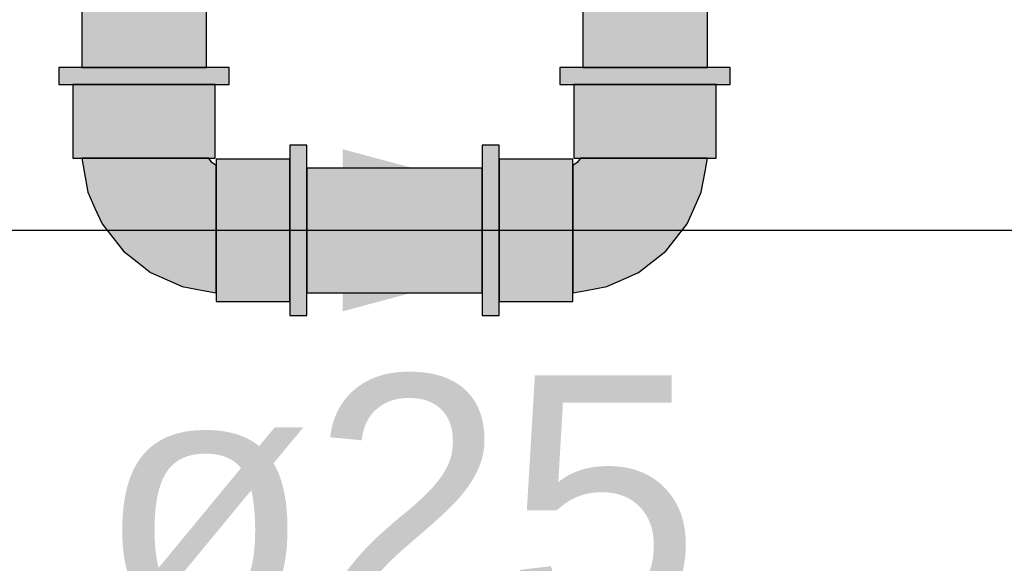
# Model space of a CAD drawing. Header units: millimetres. Extents: x -16331 to -10174, y -4135 to -3584.
# Tile 170 of 256: x -10308.856 to -10308.07, y -4017.476 to -4017.042. Entities that reach past the tile are written whole.
import ezdxf

# ---------------------------------------------------------------- set-up
doc = ezdxf.new("R2010")
doc.units = ezdxf.units.MM
for name, color, linetype in [('AF-Condutos', 4, 'Continuous'), ('AF-Conexões', 4, 'Continuous'), ('AF-Sentido conduto', 7, 'Continuous'), ('AF-Textos conduto', 7, 'Continuous'), ('DI-Eixos', 7, 'Continuous')]:
    doc.layers.add(name, color=color, linetype=linetype)
doc.styles.add('Arial', font='arial.ttf', dxfattribs={"height": 100})

msp = doc.modelspace()

# ---------------------------------------------------------------- hatches: boundary and pattern name
at = {"layer": 'AF-Condutos', "linetype": 'Continuous'}
for points in [[(-10308.70888, -4017.08011), (-10308.70671, -4017.08011), (-10308.70671, -4012.58411), (-10308.70888, -4012.58411), (-10308.71928, -4012.58411), (-10308.7361, -4012.58411), (-10308.75644, -4012.58411), (-10308.77677, -4012.58411), (-10308.79359, -4012.58411), (-10308.80399, -4012.58411), (-10308.80616, -4012.58411), (-10308.80616, -4017.08011), (-10308.80399, -4017.08011), (-10308.79359, -4017.08011), (-10308.77677, -4017.08011), (-10308.75644, -4017.08011), (-10308.7361, -4017.08011), (-10308.71928, -4017.08011)], [(-10308.39974, -4016.54291), (-10308.40616, -4016.54291), (-10308.40616, -4017.08011), (-10308.39974, -4017.08011), (-10308.38583, -4017.08011), (-10308.37679, -4017.08011), (-10308.37679, -4016.82463), (-10308.37679, -4017.08011), (-10308.36683, -4017.08011), (-10308.34604, -4017.08011), (-10308.3352, -4016.7734), (-10308.32705, -4016.54291), (-10308.3352, -4016.54291), (-10308.34604, -4016.54291), (-10308.36683, -4016.54291), (-10308.37679, -4016.54291), (-10308.38583, -4016.54291)], [(-10308.30671, -4017.08011), (-10308.30671, -4016.54291), (-10308.31314, -4016.54291), (-10308.32705, -4016.54291), (-10308.34604, -4017.08011), (-10308.32705, -4017.08011), (-10308.31314, -4017.08011)], [(-10308.62644, -4017.25984), (-10308.48644, -4017.25984), (-10308.48644, -4017.25342), (-10308.48644, -4017.2395), (-10308.48644, -4017.22051), (-10308.48644, -4017.19972), (-10308.48644, -4017.18072), (-10308.48644, -4017.16681), (-10308.48644, -4017.16039), (-10308.62644, -4017.16039), (-10308.62644, -4017.16681), (-10308.62644, -4017.18072), (-10308.62644, -4017.19972), (-10308.62644, -4017.22051), (-10308.62644, -4017.2395), (-10308.62644, -4017.25342)]]:
    msp.add_hatch(color=151, dxfattribs=at).paths.add_polyline_path(points)
at = {"layer": 'AF-Conexões', "linetype": 'Continuous'}
for points in [[(-10308.82212, -4017.08011), (-10308.82443, -4017.08011), (-10308.82443, -4017.09371), (-10308.82212, -4017.09371), (-10308.81532, -4017.09371), (-10308.80452, -4017.08011), (-10308.81532, -4017.08011)], [(-10308.81532, -4017.09371), (-10308.81323, -4017.09371), (-10308.80452, -4017.09371), (-10308.79044, -4017.09371), (-10308.77403, -4017.09371), (-10308.75644, -4017.09371), (-10308.73883, -4017.09371), (-10308.72244, -4017.09371), (-10308.70835, -4017.09371), (-10308.69754, -4017.08011), (-10308.70835, -4017.08011), (-10308.72244, -4017.08011), (-10308.73883, -4017.08011), (-10308.75644, -4017.08011), (-10308.77403, -4017.08011), (-10308.79044, -4017.08011), (-10308.80452, -4017.08011), (-10308.81323, -4017.09108)], [(-10308.68843, -4017.09371), (-10308.68843, -4017.08011), (-10308.69075, -4017.08011), (-10308.69754, -4017.08011), (-10308.69963, -4017.08274), (-10308.70835, -4017.09371), (-10308.69963, -4017.09371), (-10308.69754, -4017.09371), (-10308.69075, -4017.09371)], [(-10308.42212, -4017.08011), (-10308.42443, -4017.08011), (-10308.42443, -4017.09371), (-10308.42212, -4017.09371), (-10308.41532, -4017.09371), (-10308.40452, -4017.08011), (-10308.41532, -4017.08011)], [(-10308.41532, -4017.09371), (-10308.41323, -4017.09371), (-10308.40452, -4017.09371), (-10308.39044, -4017.09371), (-10308.37403, -4017.09371), (-10308.35644, -4017.09371), (-10308.33883, -4017.09371), (-10308.32244, -4017.09371), (-10308.30835, -4017.09371), (-10308.29754, -4017.08011), (-10308.30835, -4017.08011), (-10308.32244, -4017.08011), (-10308.33883, -4017.08011), (-10308.35644, -4017.08011), (-10308.37403, -4017.08011), (-10308.39044, -4017.08011), (-10308.40452, -4017.08011), (-10308.41323, -4017.09108)], [(-10308.28843, -4017.09371), (-10308.28843, -4017.08011), (-10308.29075, -4017.08011), (-10308.29754, -4017.08011), (-10308.29963, -4017.08274), (-10308.30835, -4017.09371), (-10308.29963, -4017.09371), (-10308.29754, -4017.09371), (-10308.29075, -4017.09371)], [(-10308.8113, -4017.09371), (-10308.81323, -4017.09371), (-10308.81323, -4017.15251), (-10308.8113, -4017.15251), (-10308.80563, -4017.09371)], [(-10308.8113, -4017.15251), (-10308.80623, -4017.15251), (-10308.80563, -4017.15251), (-10308.7966, -4017.15251), (-10308.78483, -4017.15251), (-10308.77113, -4017.15251), (-10308.75644, -4017.15251), (-10308.74173, -4017.15251), (-10308.72803, -4017.15251), (-10308.71627, -4017.15251), (-10308.70724, -4017.09371), (-10308.71627, -4017.09371), (-10308.72803, -4017.09371), (-10308.74173, -4017.09371), (-10308.75644, -4017.09371), (-10308.77113, -4017.09371), (-10308.78483, -4017.09371), (-10308.7966, -4017.09371), (-10308.80563, -4017.09371), (-10308.80954, -4017.13433)], [(-10308.69963, -4017.15251), (-10308.69963, -4017.09371), (-10308.70157, -4017.09371), (-10308.70695, -4017.14951), (-10308.70157, -4017.09371), (-10308.70724, -4017.09371), (-10308.71429, -4017.13962), (-10308.70724, -4017.14912), (-10308.71429, -4017.13962), (-10308.71627, -4017.15251), (-10308.70724, -4017.15251), (-10308.70473, -4017.15251), (-10308.70157, -4017.15251)], [(-10308.4113, -4017.09371), (-10308.41323, -4017.09371), (-10308.41323, -4017.15251), (-10308.4113, -4017.15251), (-10308.40815, -4017.15251), (-10308.40563, -4017.15251), (-10308.40563, -4017.14911), (-10308.40563, -4017.15251), (-10308.3966, -4017.15251), (-10308.3966, -4017.13691), (-10308.40497, -4017.14822), (-10308.3966, -4017.13691), (-10308.3966, -4017.09371), (-10308.40563, -4017.09371)], [(-10308.30157, -4017.12479), (-10308.30157, -4017.09371), (-10308.30724, -4017.09371), (-10308.31627, -4017.09371), (-10308.32803, -4017.09371), (-10308.34173, -4017.09371), (-10308.35644, -4017.09371), (-10308.37113, -4017.09371), (-10308.38483, -4017.09371), (-10308.3966, -4017.09371), (-10308.3966, -4017.15251), (-10308.38483, -4017.15251), (-10308.37113, -4017.15251), (-10308.35644, -4017.15251), (-10308.34173, -4017.15251), (-10308.32803, -4017.15251), (-10308.31627, -4017.15251), (-10308.30724, -4017.15251), (-10308.30664, -4017.15251)], [(-10308.29963, -4017.15251), (-10308.29963, -4017.09371), (-10308.30157, -4017.09371), (-10308.30157, -4017.15251)], [(-10308.30157, -4017.15251), (-10308.30157, -4017.12479), (-10308.30664, -4017.15251)], [(-10308.62644, -4017.14443), (-10308.62644, -4017.14211), (-10308.64004, -4017.14211), (-10308.64004, -4017.14443), (-10308.64004, -4017.15123), (-10308.6285, -4017.16039), (-10308.62644, -4017.16203), (-10308.62644, -4017.16039), (-10308.62644, -4017.15123)], [(-10308.47283, -4017.14211), (-10308.48644, -4017.14211), (-10308.48644, -4017.14443), (-10308.48644, -4017.15123), (-10308.48381, -4017.15331), (-10308.47283, -4017.16203), (-10308.47283, -4017.15331), (-10308.47283, -4017.15123), (-10308.47283, -4017.14443)], [(-10308.79822, -4017.18351), (-10308.79108, -4017.18467), (-10308.77775, -4017.19573), (-10308.76046, -4017.20421), (-10308.73859, -4017.20268), (-10308.71571, -4017.1971), (-10308.69883, -4017.1843), (-10308.69883, -4017.17084), (-10308.71105, -4017.17987), (-10308.72632, -4017.18), (-10308.74913, -4017.18871), (-10308.76201, -4017.17787), (-10308.74913, -4017.18871), (-10308.72632, -4017.18), (-10308.71105, -4017.17987), (-10308.69883, -4017.17084), (-10308.69883, -4017.16176), (-10308.71126, -4017.16494), (-10308.69883, -4017.16176), (-10308.69883, -4017.15841), (-10308.70222, -4017.1559), (-10308.70473, -4017.15251), (-10308.70808, -4017.15251), (-10308.71716, -4017.15251), (-10308.72619, -4017.16473), (-10308.74349, -4017.1698), (-10308.72619, -4017.16473), (-10308.71716, -4017.15251), (-10308.73062, -4017.15251), (-10308.74704, -4017.15251), (-10308.75577, -4017.15251), (-10308.76432, -4017.16536), (-10308.77781, -4017.17253), (-10308.76432, -4017.16536), (-10308.75577, -4017.15251), (-10308.7645, -4017.15251), (-10308.78095, -4017.15251), (-10308.79351, -4017.16863), (-10308.78095, -4017.15251), (-10308.7944, -4017.15251), (-10308.80318, -4017.15251), (-10308.80053, -4017.16934), (-10308.80318, -4017.15251), (-10308.80623, -4017.15251), (-10308.80431, -4017.16305), (-10308.80128, -4017.17968), (-10308.79562, -4017.19227), (-10308.78996, -4017.20487), (-10308.78144, -4017.21574), (-10308.77293, -4017.22661), (-10308.76206, -4017.23512), (-10308.75119, -4017.24363), (-10308.73859, -4017.24929), (-10308.726, -4017.25495), (-10308.70937, -4017.25799), (-10308.69883, -4017.25991), (-10308.69883, -4017.25686), (-10308.71566, -4017.25421), (-10308.73, -4017.25173), (-10308.74049, -4017.24597), (-10308.75885, -4017.23476), (-10308.74049, -4017.24597), (-10308.73, -4017.25173), (-10308.71566, -4017.25421), (-10308.69883, -4017.25686), (-10308.69883, -4017.24808), (-10308.72325, -4017.24516), (-10308.69883, -4017.24808), (-10308.69883, -4017.23463), (-10308.71742, -4017.2313), (-10308.73823, -4017.23173), (-10308.75594, -4017.22509), (-10308.77152, -4017.21877), (-10308.78374, -4017.20993), (-10308.79296, -4017.19545), (-10308.78374, -4017.20993), (-10308.77152, -4017.21877), (-10308.75594, -4017.22509), (-10308.73823, -4017.23173), (-10308.71742, -4017.2313), (-10308.69883, -4017.23463), (-10308.69883, -4017.21818), (-10308.69883, -4017.20071), (-10308.7221, -4017.21548), (-10308.74312, -4017.21805), (-10308.7221, -4017.21548), (-10308.69883, -4017.20071), (-10308.69883, -4017.1843), (-10308.71571, -4017.1971), (-10308.73859, -4017.20268), (-10308.76046, -4017.20421), (-10308.77775, -4017.19573), (-10308.79108, -4017.18467)], [(-10308.64004, -4017.15525), (-10308.64004, -4017.15331), (-10308.69883, -4017.15331), (-10308.69883, -4017.15525), (-10308.69883, -4017.15841), (-10308.69883, -4017.16092), (-10308.69544, -4017.16092), (-10308.69883, -4017.16092), (-10308.69883, -4017.16995), (-10308.68326, -4017.16995), (-10308.69455, -4017.16158), (-10308.68326, -4017.16995), (-10308.64004, -4017.16995), (-10308.64004, -4017.16092)], [(-10308.64004, -4017.15123), (-10308.64004, -4017.15331), (-10308.64004, -4017.16203), (-10308.64004, -4017.17611), (-10308.64004, -4017.19251), (-10308.64004, -4017.21011), (-10308.64004, -4017.22771), (-10308.64004, -4017.24411), (-10308.64004, -4017.2582), (-10308.63797, -4017.25984), (-10308.62644, -4017.269), (-10308.62644, -4017.25984), (-10308.62644, -4017.2582), (-10308.62644, -4017.24411), (-10308.62644, -4017.22771), (-10308.62644, -4017.21011), (-10308.62644, -4017.19251), (-10308.62644, -4017.17611), (-10308.62644, -4017.16203), (-10308.63741, -4017.15331)], [(-10308.47283, -4017.269), (-10308.47283, -4017.26691), (-10308.47283, -4017.2582), (-10308.47283, -4017.24411), (-10308.47283, -4017.22771), (-10308.47283, -4017.21011), (-10308.47283, -4017.19251), (-10308.47283, -4017.17611), (-10308.47283, -4017.16203), (-10308.4749, -4017.16039), (-10308.48644, -4017.15123), (-10308.48644, -4017.16039), (-10308.48644, -4017.16203), (-10308.48644, -4017.17611), (-10308.48644, -4017.19251), (-10308.48644, -4017.21011), (-10308.48644, -4017.22771), (-10308.48644, -4017.24411), (-10308.48644, -4017.2582), (-10308.47546, -4017.26691)], [(-10308.41403, -4017.15331), (-10308.47283, -4017.15331), (-10308.47283, -4017.15525), (-10308.47283, -4017.16092), (-10308.42694, -4017.16797), (-10308.41743, -4017.16092), (-10308.41704, -4017.16063), (-10308.41743, -4017.16092), (-10308.42694, -4017.16797), (-10308.41403, -4017.16995), (-10308.41403, -4017.16092), (-10308.41403, -4017.15841), (-10308.41403, -4017.15525)], [(-10308.38303, -4017.2519), (-10308.38188, -4017.24476), (-10308.37082, -4017.23142), (-10308.36234, -4017.21414), (-10308.36387, -4017.19227), (-10308.36945, -4017.16939), (-10308.38225, -4017.15251), (-10308.39571, -4017.15251), (-10308.38668, -4017.16473), (-10308.38655, -4017.18), (-10308.37784, -4017.20281), (-10308.38868, -4017.21569), (-10308.37784, -4017.20281), (-10308.38655, -4017.18), (-10308.38668, -4017.16473), (-10308.39571, -4017.15251), (-10308.40479, -4017.15251), (-10308.40161, -4017.16494), (-10308.40479, -4017.15251), (-10308.40815, -4017.15251), (-10308.41065, -4017.1559), (-10308.41403, -4017.15841), (-10308.41403, -4017.16176), (-10308.41403, -4017.17084), (-10308.40182, -4017.17987), (-10308.39675, -4017.19717), (-10308.40182, -4017.17987), (-10308.41403, -4017.17084), (-10308.41403, -4017.1843), (-10308.41403, -4017.20071), (-10308.40119, -4017.218), (-10308.39402, -4017.23149), (-10308.40119, -4017.218), (-10308.41403, -4017.20071), (-10308.41403, -4017.20945), (-10308.41403, -4017.21818), (-10308.41403, -4017.23463), (-10308.39792, -4017.24719), (-10308.41403, -4017.23463), (-10308.41403, -4017.24808), (-10308.41403, -4017.25686), (-10308.39721, -4017.25421), (-10308.41403, -4017.25686), (-10308.41403, -4017.25991), (-10308.4035, -4017.25799), (-10308.38687, -4017.25495), (-10308.37427, -4017.24929), (-10308.36168, -4017.24363), (-10308.35081, -4017.23512), (-10308.33994, -4017.22661), (-10308.33143, -4017.21574), (-10308.32292, -4017.20487), (-10308.31726, -4017.19227), (-10308.31159, -4017.17968), (-10308.30856, -4017.16305), (-10308.30664, -4017.15251), (-10308.30969, -4017.15251), (-10308.31234, -4017.16934), (-10308.31482, -4017.18368), (-10308.32058, -4017.19417), (-10308.33179, -4017.21253), (-10308.32058, -4017.19417), (-10308.31482, -4017.18368), (-10308.31234, -4017.16934), (-10308.30969, -4017.15251), (-10308.31847, -4017.15251), (-10308.32139, -4017.17693), (-10308.31847, -4017.15251), (-10308.33192, -4017.15251), (-10308.33525, -4017.1711), (-10308.33482, -4017.19191), (-10308.34146, -4017.20962), (-10308.34778, -4017.2252), (-10308.35662, -4017.23742), (-10308.37109, -4017.24665), (-10308.35662, -4017.23742), (-10308.34778, -4017.2252), (-10308.34146, -4017.20962), (-10308.33482, -4017.19191), (-10308.33525, -4017.1711), (-10308.33192, -4017.15251), (-10308.34837, -4017.15251), (-10308.36584, -4017.15251), (-10308.35107, -4017.17578), (-10308.3485, -4017.1968), (-10308.35107, -4017.17578), (-10308.36584, -4017.15251), (-10308.38225, -4017.15251), (-10308.36945, -4017.16939), (-10308.36387, -4017.19227), (-10308.36234, -4017.21414), (-10308.37082, -4017.23142), (-10308.38188, -4017.24476)], [(-10308.41403, -4017.26498), (-10308.41403, -4017.25991), (-10308.41403, -4017.25931), (-10308.41403, -4017.25028), (-10308.41403, -4017.23851), (-10308.41403, -4017.22481), (-10308.41403, -4017.21011), (-10308.41403, -4017.19541), (-10308.41403, -4017.18171), (-10308.41403, -4017.16995), (-10308.47283, -4017.16092), (-10308.47283, -4017.16995), (-10308.47283, -4017.18171), (-10308.47283, -4017.19541), (-10308.47283, -4017.21011), (-10308.47283, -4017.22481), (-10308.47283, -4017.23851), (-10308.47283, -4017.25028), (-10308.47283, -4017.25931), (-10308.43221, -4017.26322)], [(-10308.69883, -4017.26498), (-10308.67104, -4017.26498), (-10308.64004, -4017.26498), (-10308.64004, -4017.25931), (-10308.64004, -4017.25028), (-10308.64004, -4017.23851), (-10308.64004, -4017.22481), (-10308.64004, -4017.21011), (-10308.64004, -4017.19541), (-10308.64004, -4017.18171), (-10308.64004, -4017.16995), (-10308.69883, -4017.16995), (-10308.69883, -4017.18171), (-10308.69883, -4017.19541), (-10308.69883, -4017.21011), (-10308.69883, -4017.22481), (-10308.69883, -4017.23851), (-10308.69883, -4017.25028), (-10308.69883, -4017.25931), (-10308.69883, -4017.25991)], [(-10308.69883, -4017.26691), (-10308.64004, -4017.26691), (-10308.64004, -4017.26498), (-10308.69883, -4017.26498)], [(-10308.64004, -4017.27811), (-10308.62644, -4017.27811), (-10308.62644, -4017.2758), (-10308.62644, -4017.269), (-10308.62906, -4017.26691), (-10308.64004, -4017.2582), (-10308.64004, -4017.26691), (-10308.64004, -4017.269), (-10308.64004, -4017.2758)], [(-10308.48644, -4017.2758), (-10308.48644, -4017.27811), (-10308.47283, -4017.27811), (-10308.47283, -4017.2758), (-10308.47283, -4017.269), (-10308.48437, -4017.25984), (-10308.48644, -4017.2582), (-10308.48644, -4017.25984), (-10308.48644, -4017.269)], [(-10308.47283, -4017.26498), (-10308.47283, -4017.26691), (-10308.41403, -4017.26691), (-10308.41403, -4017.26498), (-10308.47283, -4017.25931)]]:
    msp.add_hatch(color=161, dxfattribs=at).paths.add_polyline_path(points)
at = {"layer": 'AF-Sentido conduto', "linetype": 'Continuous'}
msp.add_hatch(color=140, dxfattribs=at).paths.add_polyline_path([(-10308.35643, -4017.21), (-10308.59792, -4017.1453), (-10308.59792, -4017.27471)])

# ---------------------------------------------------------------- linework, layer by layer
at = {"layer": 'AF-Condutos'}
for p, q in [((-10308.80616, -4012.58411), (-10308.80616, -4017.08011)), ((-10308.70671, -4017.08011), (-10308.70671, -4012.58411)), ((-10308.40616, -4016.54291), (-10308.40616, -4017.08011)), ((-10308.30671, -4017.08011), (-10308.30671, -4016.54291)), ((-10308.80616, -4017.08011), (-10308.80399, -4017.08011)), ((-10308.80399, -4017.08011), (-10308.79359, -4017.08011)), ((-10308.79359, -4017.08011), (-10308.77677, -4017.08011)), ((-10308.77677, -4017.08011), (-10308.75644, -4017.08011)), ((-10308.75644, -4017.08011), (-10308.7361, -4017.08011)), ((-10308.7361, -4017.08011), (-10308.71928, -4017.08011)), ((-10308.71928, -4017.08011), (-10308.70888, -4017.08011)), ((-10308.70888, -4017.08011), (-10308.70671, -4017.08011)), ((-10308.40616, -4017.08011), (-10308.39974, -4017.08011)), ((-10308.39974, -4017.08011), (-10308.38583, -4017.08011)), ((-10308.38583, -4017.08011), (-10308.37679, -4017.08011)), ((-10308.37679, -4017.08011), (-10308.36683, -4017.08011)), ((-10308.36683, -4017.08011), (-10308.34604, -4017.08011)), ((-10308.34604, -4017.08011), (-10308.32705, -4017.08011)), ((-10308.32705, -4017.08011), (-10308.31314, -4017.08011)), ((-10308.31314, -4017.08011), (-10308.30671, -4017.08011)), ((-10308.48644, -4017.16039), (-10308.62644, -4017.16039)), ((-10308.62644, -4017.16039), (-10308.62644, -4017.16681)), ((-10308.48644, -4017.16681), (-10308.48644, -4017.16039)), ((-10308.62644, -4017.16681), (-10308.62644, -4017.18072)), ((-10308.48644, -4017.18072), (-10308.48644, -4017.16681)), ((-10308.62644, -4017.18072), (-10308.62644, -4017.19972)), ((-10308.48644, -4017.19972), (-10308.48644, -4017.18072)), ((-10308.62644, -4017.19972), (-10308.62644, -4017.22051)), ((-10308.48644, -4017.22051), (-10308.48644, -4017.19972)), ((-10308.62644, -4017.22051), (-10308.62644, -4017.2395)), ((-10308.48644, -4017.2395), (-10308.48644, -4017.22051)), ((-10308.62644, -4017.2395), (-10308.62644, -4017.25342)), ((-10308.48644, -4017.25342), (-10308.48644, -4017.2395)), ((-10308.62644, -4017.25342), (-10308.62644, -4017.25984)), ((-10308.48644, -4017.25984), (-10308.48644, -4017.25342)), ((-10308.62644, -4017.25984), (-10308.48644, -4017.25984))]:
    msp.add_line(p, q, dxfattribs=at)
at = {"layer": 'AF-Conexões'}
for p, q in [((-10308.82443, -4017.08011), (-10308.82443, -4017.09371)), ((-10308.82212, -4017.08011), (-10308.82443, -4017.08011)), ((-10308.81532, -4017.08011), (-10308.82212, -4017.08011)), ((-10308.80452, -4017.08011), (-10308.81532, -4017.08011)), ((-10308.79044, -4017.08011), (-10308.80452, -4017.08011)), ((-10308.77403, -4017.08011), (-10308.79044, -4017.08011)), ((-10308.75644, -4017.08011), (-10308.77403, -4017.08011)), ((-10308.73883, -4017.08011), (-10308.75644, -4017.08011)), ((-10308.72244, -4017.08011), (-10308.73883, -4017.08011)), ((-10308.70835, -4017.08011), (-10308.72244, -4017.08011)), ((-10308.69754, -4017.08011), (-10308.70835, -4017.08011)), ((-10308.69075, -4017.08011), (-10308.69754, -4017.08011)), ((-10308.68843, -4017.08011), (-10308.69075, -4017.08011)), ((-10308.68843, -4017.09371), (-10308.68843, -4017.08011)), ((-10308.42443, -4017.08011), (-10308.42443, -4017.09371)), ((-10308.42212, -4017.08011), (-10308.42443, -4017.08011)), ((-10308.41532, -4017.08011), (-10308.42212, -4017.08011)), ((-10308.40452, -4017.08011), (-10308.41532, -4017.08011)), ((-10308.39044, -4017.08011), (-10308.40452, -4017.08011)), ((-10308.37403, -4017.08011), (-10308.39044, -4017.08011)), ((-10308.35644, -4017.08011), (-10308.37403, -4017.08011)), ((-10308.33883, -4017.08011), (-10308.35644, -4017.08011)), ((-10308.32244, -4017.08011), (-10308.33883, -4017.08011)), ((-10308.30835, -4017.08011), (-10308.32244, -4017.08011)), ((-10308.29754, -4017.08011), (-10308.30835, -4017.08011)), ((-10308.29075, -4017.08011), (-10308.29754, -4017.08011)), ((-10308.28843, -4017.08011), (-10308.29075, -4017.08011)), ((-10308.28843, -4017.09371), (-10308.28843, -4017.08011)), ((-10308.82443, -4017.09371), (-10308.82212, -4017.09371)), ((-10308.82212, -4017.09371), (-10308.81532, -4017.09371)), ((-10308.81532, -4017.09371), (-10308.81323, -4017.09371)), ((-10308.81323, -4017.09371), (-10308.80452, -4017.09371)), ((-10308.81323, -4017.09371), (-10308.81323, -4017.15251)), ((-10308.8113, -4017.09371), (-10308.81323, -4017.09371)), ((-10308.80563, -4017.09371), (-10308.8113, -4017.09371)), ((-10308.7966, -4017.09371), (-10308.80563, -4017.09371)), ((-10308.80452, -4017.09371), (-10308.79044, -4017.09371)), ((-10308.78483, -4017.09371), (-10308.7966, -4017.09371)), ((-10308.79044, -4017.09371), (-10308.77403, -4017.09371)), ((-10308.77113, -4017.09371), (-10308.78483, -4017.09371)), ((-10308.77403, -4017.09371), (-10308.75644, -4017.09371)), ((-10308.75644, -4017.09371), (-10308.77113, -4017.09371)), ((-10308.75644, -4017.09371), (-10308.73883, -4017.09371)), ((-10308.74173, -4017.09371), (-10308.75644, -4017.09371)), ((-10308.72803, -4017.09371), (-10308.74173, -4017.09371)), ((-10308.73883, -4017.09371), (-10308.72244, -4017.09371)), ((-10308.71627, -4017.09371), (-10308.72803, -4017.09371)), ((-10308.72244, -4017.09371), (-10308.70835, -4017.09371)), ((-10308.70724, -4017.09371), (-10308.71627, -4017.09371)), ((-10308.70835, -4017.09371), (-10308.69963, -4017.09371)), ((-10308.70157, -4017.09371), (-10308.70724, -4017.09371)), ((-10308.69963, -4017.09371), (-10308.70157, -4017.09371)), ((-10308.69963, -4017.09371), (-10308.69754, -4017.09371)), ((-10308.69963, -4017.15251), (-10308.69963, -4017.09371)), ((-10308.69754, -4017.09371), (-10308.69075, -4017.09371)), ((-10308.69075, -4017.09371), (-10308.68843, -4017.09371)), ((-10308.42443, -4017.09371), (-10308.42212, -4017.09371)), ((-10308.42212, -4017.09371), (-10308.41532, -4017.09371)), ((-10308.41532, -4017.09371), (-10308.41323, -4017.09371)), ((-10308.41323, -4017.09371), (-10308.40452, -4017.09371)), ((-10308.41323, -4017.09371), (-10308.41323, -4017.15251)), ((-10308.4113, -4017.09371), (-10308.41323, -4017.09371)), ((-10308.40563, -4017.09371), (-10308.4113, -4017.09371)), ((-10308.3966, -4017.09371), (-10308.40563, -4017.09371)), ((-10308.40452, -4017.09371), (-10308.39044, -4017.09371)), ((-10308.38483, -4017.09371), (-10308.3966, -4017.09371)), ((-10308.39044, -4017.09371), (-10308.37403, -4017.09371)), ((-10308.37113, -4017.09371), (-10308.38483, -4017.09371)), ((-10308.37403, -4017.09371), (-10308.35644, -4017.09371)), ((-10308.35644, -4017.09371), (-10308.37113, -4017.09371)), ((-10308.35644, -4017.09371), (-10308.33883, -4017.09371)), ((-10308.34173, -4017.09371), (-10308.35644, -4017.09371)), ((-10308.32803, -4017.09371), (-10308.34173, -4017.09371)), ((-10308.33883, -4017.09371), (-10308.32244, -4017.09371)), ((-10308.31627, -4017.09371), (-10308.32803, -4017.09371)), ((-10308.32244, -4017.09371), (-10308.30835, -4017.09371)), ((-10308.30724, -4017.09371), (-10308.31627, -4017.09371)), ((-10308.30835, -4017.09371), (-10308.29963, -4017.09371)), ((-10308.30157, -4017.09371), (-10308.30724, -4017.09371)), ((-10308.29963, -4017.09371), (-10308.30157, -4017.09371)), ((-10308.29963, -4017.09371), (-10308.29754, -4017.09371)), ((-10308.29963, -4017.15251), (-10308.29963, -4017.09371)), ((-10308.29754, -4017.09371), (-10308.29075, -4017.09371)), ((-10308.29075, -4017.09371), (-10308.28843, -4017.09371)), ((-10308.64004, -4017.14211), (-10308.64004, -4017.14443)), ((-10308.62644, -4017.14211), (-10308.64004, -4017.14211)), ((-10308.64004, -4017.14443), (-10308.64004, -4017.15123)), ((-10308.62644, -4017.14443), (-10308.62644, -4017.14211)), ((-10308.62644, -4017.15123), (-10308.62644, -4017.14443)), ((-10308.48644, -4017.14211), (-10308.48644, -4017.14443)), ((-10308.47283, -4017.14211), (-10308.48644, -4017.14211)), ((-10308.48644, -4017.14443), (-10308.48644, -4017.15123)), ((-10308.47283, -4017.14443), (-10308.47283, -4017.14211)), ((-10308.47283, -4017.15123), (-10308.47283, -4017.14443)), ((-10308.81323, -4017.15251), (-10308.8113, -4017.15251)), ((-10308.8113, -4017.15251), (-10308.80623, -4017.15251)), ((-10308.80623, -4017.15251), (-10308.80563, -4017.15251)), ((-10308.80623, -4017.15251), (-10308.80431, -4017.16305)), ((-10308.80318, -4017.15251), (-10308.80623, -4017.15251)), ((-10308.80563, -4017.15251), (-10308.7966, -4017.15251)), ((-10308.7944, -4017.15251), (-10308.80318, -4017.15251)), ((-10308.7966, -4017.15251), (-10308.78483, -4017.15251)), ((-10308.78095, -4017.15251), (-10308.7944, -4017.15251)), ((-10308.78483, -4017.15251), (-10308.77113, -4017.15251)), ((-10308.7645, -4017.15251), (-10308.78095, -4017.15251)), ((-10308.77113, -4017.15251), (-10308.75644, -4017.15251)), ((-10308.75577, -4017.15251), (-10308.7645, -4017.15251)), ((-10308.75644, -4017.15251), (-10308.74173, -4017.15251)), ((-10308.74704, -4017.15251), (-10308.75577, -4017.15251)), ((-10308.73062, -4017.15251), (-10308.74704, -4017.15251)), ((-10308.74173, -4017.15251), (-10308.72803, -4017.15251)), ((-10308.71716, -4017.15251), (-10308.73062, -4017.15251)), ((-10308.72803, -4017.15251), (-10308.71627, -4017.15251)), ((-10308.70808, -4017.15251), (-10308.71716, -4017.15251)), ((-10308.71627, -4017.15251), (-10308.70724, -4017.15251)), ((-10308.70473, -4017.15251), (-10308.70808, -4017.15251)), ((-10308.70724, -4017.15251), (-10308.70473, -4017.15251)), ((-10308.70473, -4017.15251), (-10308.70157, -4017.15251)), ((-10308.70222, -4017.1559), (-10308.70473, -4017.15251)), ((-10308.70157, -4017.15251), (-10308.69963, -4017.15251)), ((-10308.69883, -4017.15331), (-10308.69883, -4017.15525)), ((-10308.64004, -4017.15331), (-10308.69883, -4017.15331)), ((-10308.69883, -4017.15525), (-10308.69883, -4017.15841)), ((-10308.64004, -4017.15123), (-10308.64004, -4017.15331)), ((-10308.64004, -4017.15331), (-10308.64004, -4017.16203)), ((-10308.64004, -4017.15525), (-10308.64004, -4017.15331)), ((-10308.64004, -4017.16092), (-10308.64004, -4017.15525)), ((-10308.62644, -4017.16039), (-10308.62644, -4017.15123)), ((-10308.48644, -4017.15123), (-10308.48644, -4017.16039)), ((-10308.47283, -4017.15331), (-10308.47283, -4017.15123)), ((-10308.47283, -4017.16203), (-10308.47283, -4017.15331)), ((-10308.47283, -4017.15331), (-10308.47283, -4017.15525)), ((-10308.41403, -4017.15331), (-10308.47283, -4017.15331)), ((-10308.47283, -4017.15525), (-10308.47283, -4017.16092)), ((-10308.41403, -4017.15525), (-10308.41403, -4017.15331)), ((-10308.41403, -4017.15841), (-10308.41403, -4017.15525)), ((-10308.41323, -4017.15251), (-10308.4113, -4017.15251)), ((-10308.4113, -4017.15251), (-10308.40815, -4017.15251)), ((-10308.40815, -4017.15251), (-10308.41065, -4017.1559)), ((-10308.40815, -4017.15251), (-10308.40563, -4017.15251)), ((-10308.40479, -4017.15251), (-10308.40815, -4017.15251)), ((-10308.40563, -4017.15251), (-10308.3966, -4017.15251)), ((-10308.39571, -4017.15251), (-10308.40479, -4017.15251)), ((-10308.3966, -4017.15251), (-10308.38483, -4017.15251)), ((-10308.38225, -4017.15251), (-10308.39571, -4017.15251)), ((-10308.38483, -4017.15251), (-10308.37113, -4017.15251)), ((-10308.36584, -4017.15251), (-10308.38225, -4017.15251)), ((-10308.37113, -4017.15251), (-10308.35644, -4017.15251)), ((-10308.34837, -4017.15251), (-10308.36584, -4017.15251)), ((-10308.35644, -4017.15251), (-10308.34173, -4017.15251)), ((-10308.33192, -4017.15251), (-10308.34837, -4017.15251)), ((-10308.34173, -4017.15251), (-10308.32803, -4017.15251)), ((-10308.31847, -4017.15251), (-10308.33192, -4017.15251)), ((-10308.32803, -4017.15251), (-10308.31627, -4017.15251)), ((-10308.30969, -4017.15251), (-10308.31847, -4017.15251)), ((-10308.31627, -4017.15251), (-10308.30724, -4017.15251)), ((-10308.30664, -4017.15251), (-10308.30969, -4017.15251)), ((-10308.30856, -4017.16305), (-10308.30664, -4017.15251)), ((-10308.30724, -4017.15251), (-10308.30664, -4017.15251)), ((-10308.30664, -4017.15251), (-10308.30157, -4017.15251)), ((-10308.30157, -4017.15251), (-10308.29963, -4017.15251)), ((-10308.80431, -4017.16305), (-10308.80128, -4017.17968)), ((-10308.69883, -4017.15841), (-10308.70222, -4017.1559)), ((-10308.69883, -4017.15841), (-10308.69883, -4017.16092)), ((-10308.69883, -4017.16176), (-10308.69883, -4017.15841)), ((-10308.69883, -4017.16092), (-10308.69883, -4017.16995)), ((-10308.69883, -4017.17084), (-10308.69883, -4017.16176)), ((-10308.64004, -4017.16995), (-10308.64004, -4017.16092)), ((-10308.64004, -4017.16203), (-10308.64004, -4017.17611)), ((-10308.62644, -4017.16203), (-10308.62644, -4017.16039)), ((-10308.62644, -4017.17611), (-10308.62644, -4017.16203)), ((-10308.48644, -4017.16039), (-10308.48644, -4017.16203)), ((-10308.48644, -4017.16203), (-10308.48644, -4017.17611)), ((-10308.47283, -4017.16092), (-10308.47283, -4017.16995)), ((-10308.47283, -4017.17611), (-10308.47283, -4017.16203)), ((-10308.41065, -4017.1559), (-10308.41403, -4017.15841)), ((-10308.41403, -4017.16092), (-10308.41403, -4017.15841)), ((-10308.41403, -4017.15841), (-10308.41403, -4017.16176)), ((-10308.41403, -4017.16995), (-10308.41403, -4017.16092)), ((-10308.41403, -4017.16176), (-10308.41403, -4017.17084)), ((-10308.31159, -4017.17968), (-10308.30856, -4017.16305)), ((-10308.69883, -4017.16995), (-10308.69883, -4017.18171)), ((-10308.69883, -4017.1843), (-10308.69883, -4017.17084)), ((-10308.64004, -4017.18171), (-10308.64004, -4017.16995)), ((-10308.47283, -4017.16995), (-10308.47283, -4017.18171)), ((-10308.41403, -4017.18171), (-10308.41403, -4017.16995)), ((-10308.41403, -4017.17084), (-10308.41403, -4017.1843)), ((-10308.64004, -4017.17611), (-10308.64004, -4017.19251)), ((-10308.62644, -4017.19251), (-10308.62644, -4017.17611)), ((-10308.48644, -4017.17611), (-10308.48644, -4017.19251)), ((-10308.47283, -4017.19251), (-10308.47283, -4017.17611)), ((-10308.80128, -4017.17968), (-10308.79562, -4017.19227)), ((-10308.69883, -4017.18171), (-10308.69883, -4017.19541)), ((-10308.69883, -4017.20071), (-10308.69883, -4017.1843)), ((-10308.64004, -4017.19541), (-10308.64004, -4017.18171)), ((-10308.47283, -4017.18171), (-10308.47283, -4017.19541)), ((-10308.41403, -4017.19541), (-10308.41403, -4017.18171)), ((-10308.41403, -4017.1843), (-10308.41403, -4017.20071)), ((-10308.31726, -4017.19227), (-10308.31159, -4017.17968)), ((-10308.79562, -4017.19227), (-10308.78996, -4017.20487)), ((-10308.64004, -4017.19251), (-10308.64004, -4017.21011)), ((-10308.62644, -4017.21011), (-10308.62644, -4017.19251)), ((-10308.48644, -4017.19251), (-10308.48644, -4017.21011)), ((-10308.47283, -4017.21011), (-10308.47283, -4017.19251)), ((-10308.32292, -4017.20487), (-10308.31726, -4017.19227)), ((-10308.69883, -4017.19541), (-10308.69883, -4017.21011)), ((-10308.69883, -4017.21818), (-10308.69883, -4017.20071)), ((-10308.64004, -4017.21011), (-10308.64004, -4017.19541)), ((-10308.47283, -4017.19541), (-10308.47283, -4017.21011)), ((-10308.41403, -4017.21011), (-10308.41403, -4017.19541)), ((-10308.41403, -4017.20071), (-10308.41403, -4017.20945)), ((-10308.78996, -4017.20487), (-10308.78144, -4017.21574)), ((-10308.69883, -4017.21011), (-10308.69883, -4017.22481)), ((-10308.64004, -4017.21011), (-10308.64004, -4017.22771)), ((-10308.64004, -4017.22481), (-10308.64004, -4017.21011)), ((-10308.62644, -4017.22771), (-10308.62644, -4017.21011)), ((-10308.48644, -4017.21011), (-10308.48644, -4017.22771)), ((-10308.47283, -4017.22771), (-10308.47283, -4017.21011)), ((-10308.47283, -4017.21011), (-10308.47283, -4017.22481)), ((-10308.41403, -4017.20945), (-10308.41403, -4017.21818)), ((-10308.41403, -4017.22481), (-10308.41403, -4017.21011)), ((-10308.33143, -4017.21574), (-10308.32292, -4017.20487)), ((-10308.78144, -4017.21574), (-10308.77293, -4017.22661)), ((-10308.69883, -4017.23463), (-10308.69883, -4017.21818)), ((-10308.41403, -4017.21818), (-10308.41403, -4017.23463)), ((-10308.33994, -4017.22661), (-10308.33143, -4017.21574)), ((-10308.69883, -4017.22481), (-10308.69883, -4017.23851)), ((-10308.64004, -4017.23851), (-10308.64004, -4017.22481)), ((-10308.47283, -4017.22481), (-10308.47283, -4017.23851)), ((-10308.41403, -4017.23851), (-10308.41403, -4017.22481)), ((-10308.77293, -4017.22661), (-10308.76206, -4017.23512)), ((-10308.64004, -4017.22771), (-10308.64004, -4017.24411)), ((-10308.62644, -4017.24411), (-10308.62644, -4017.22771)), ((-10308.48644, -4017.22771), (-10308.48644, -4017.24411)), ((-10308.47283, -4017.24411), (-10308.47283, -4017.22771)), ((-10308.35081, -4017.23512), (-10308.33994, -4017.22661)), ((-10308.76206, -4017.23512), (-10308.75119, -4017.24363)), ((-10308.69883, -4017.24808), (-10308.69883, -4017.23463)), ((-10308.69883, -4017.23851), (-10308.69883, -4017.25028)), ((-10308.64004, -4017.25028), (-10308.64004, -4017.23851)), ((-10308.47283, -4017.23851), (-10308.47283, -4017.25028)), ((-10308.41403, -4017.23463), (-10308.41403, -4017.24808)), ((-10308.41403, -4017.25028), (-10308.41403, -4017.23851)), ((-10308.36168, -4017.24363), (-10308.35081, -4017.23512)), ((-10308.75119, -4017.24363), (-10308.73859, -4017.24929)), ((-10308.73859, -4017.24929), (-10308.726, -4017.25495)), ((-10308.69883, -4017.25686), (-10308.69883, -4017.24808)), ((-10308.64004, -4017.24411), (-10308.64004, -4017.2582)), ((-10308.62644, -4017.2582), (-10308.62644, -4017.24411)), ((-10308.48644, -4017.24411), (-10308.48644, -4017.2582)), ((-10308.47283, -4017.2582), (-10308.47283, -4017.24411)), ((-10308.41403, -4017.24808), (-10308.41403, -4017.25686)), ((-10308.38687, -4017.25495), (-10308.37427, -4017.24929)), ((-10308.37427, -4017.24929), (-10308.36168, -4017.24363)), ((-10308.726, -4017.25495), (-10308.70937, -4017.25799)), ((-10308.69883, -4017.25028), (-10308.69883, -4017.25931)), ((-10308.69883, -4017.25991), (-10308.69883, -4017.25686)), ((-10308.64004, -4017.25931), (-10308.64004, -4017.25028)), ((-10308.47283, -4017.25028), (-10308.47283, -4017.25931)), ((-10308.41403, -4017.25931), (-10308.41403, -4017.25028)), ((-10308.41403, -4017.25686), (-10308.41403, -4017.25991)), ((-10308.4035, -4017.25799), (-10308.38687, -4017.25495)), ((-10308.70937, -4017.25799), (-10308.69883, -4017.25991)), ((-10308.69883, -4017.25931), (-10308.69883, -4017.25991)), ((-10308.69883, -4017.25991), (-10308.69883, -4017.26498)), ((-10308.69883, -4017.26498), (-10308.69883, -4017.26691)), ((-10308.64004, -4017.2582), (-10308.64004, -4017.26691)), ((-10308.64004, -4017.26498), (-10308.64004, -4017.25931)), ((-10308.64004, -4017.26691), (-10308.64004, -4017.26498)), ((-10308.62644, -4017.25984), (-10308.62644, -4017.2582)), ((-10308.62644, -4017.269), (-10308.62644, -4017.25984)), ((-10308.48644, -4017.2582), (-10308.48644, -4017.25984)), ((-10308.48644, -4017.25984), (-10308.48644, -4017.269)), ((-10308.47283, -4017.26691), (-10308.47283, -4017.2582)), ((-10308.47283, -4017.25931), (-10308.47283, -4017.26498)), ((-10308.47283, -4017.26498), (-10308.47283, -4017.26691)), ((-10308.41403, -4017.25991), (-10308.4035, -4017.25799)), ((-10308.41403, -4017.25991), (-10308.41403, -4017.25931)), ((-10308.41403, -4017.26498), (-10308.41403, -4017.25991)), ((-10308.41403, -4017.26691), (-10308.41403, -4017.26498)), ((-10308.69883, -4017.26691), (-10308.64004, -4017.26691)), ((-10308.64004, -4017.26691), (-10308.64004, -4017.269)), ((-10308.64004, -4017.269), (-10308.64004, -4017.2758)), ((-10308.62644, -4017.2758), (-10308.62644, -4017.269)), ((-10308.48644, -4017.269), (-10308.48644, -4017.2758)), ((-10308.47283, -4017.269), (-10308.47283, -4017.26691)), ((-10308.47283, -4017.26691), (-10308.41403, -4017.26691)), ((-10308.47283, -4017.2758), (-10308.47283, -4017.269)), ((-10308.64004, -4017.2758), (-10308.64004, -4017.27811)), ((-10308.64004, -4017.27811), (-10308.62644, -4017.27811)), ((-10308.62644, -4017.27811), (-10308.62644, -4017.2758)), ((-10308.48644, -4017.2758), (-10308.48644, -4017.27811)), ((-10308.48644, -4017.27811), (-10308.47283, -4017.27811)), ((-10308.47283, -4017.27811), (-10308.47283, -4017.2758))]:
    msp.add_line(p, q, dxfattribs=at)
at = {"layer": 'AF-Sentido conduto'}
msp.add_lwpolyline([(-10308.75643, -4017.21), (-10308.35643, -4017.21)], dxfattribs=at)
at = {"layer": 'DI-Eixos'}
msp.add_line((-10313.8084, -4017.21), (-10293.45395, -4017.21), dxfattribs=at)

# ---------------------------------------------------------------- texts
at = {"layer": 'AF-Textos conduto', "insert": (-10308.55293, -4017.53123), "char_height": 0.2, "width": 0.9628049, "attachment_point": 8, "line_spacing_factor": 0.6, "style": 'Arial'}
msp.add_mtext('ø25', dxfattribs=at)

doc.saveas('drawing.dxf')
